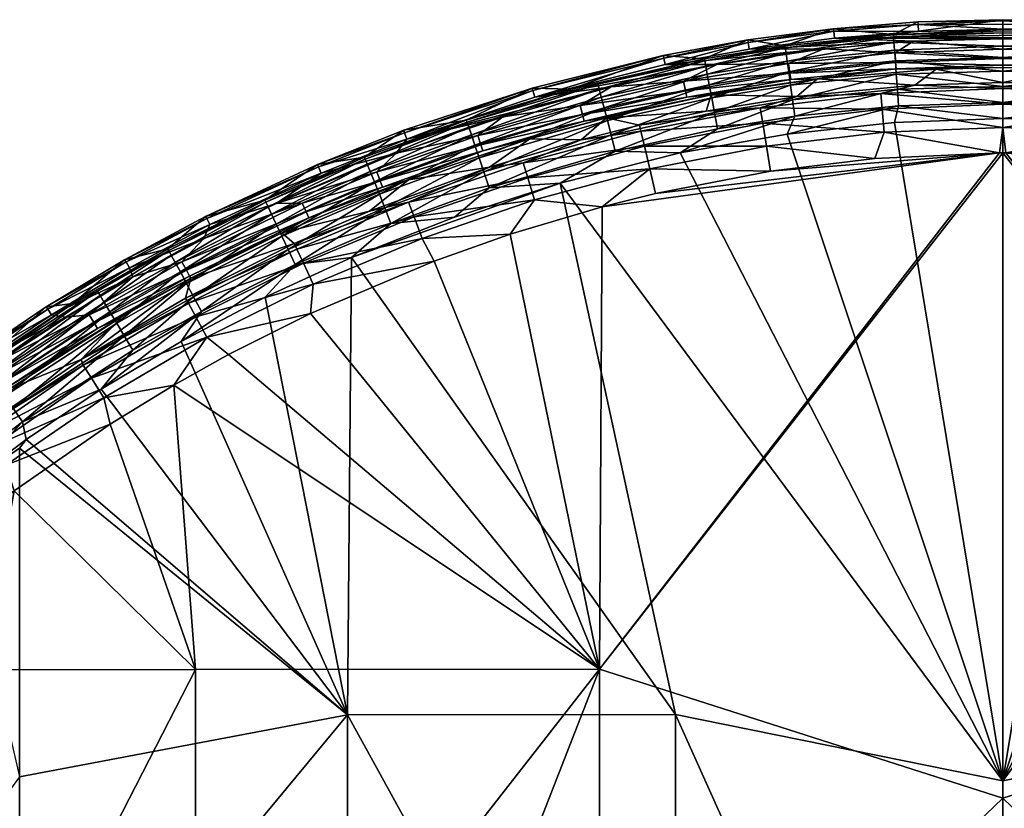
# Model space of a CAD drawing. Header units: millimetres. Extents: x -0.184 to 0.184, y 0.201 to 0.639.
# Tile 22 of 30: x -0.105 to 0, y 0.555 to 0.639. Entities that reach past the tile are written whole.
import ezdxf

# ---------------------------------------------------------------- set-up
doc = ezdxf.new("R2010")
doc.units = ezdxf.units.MM
doc.header["$MEASUREMENT"] = 0
doc.layers.add('Standard', color=7, linetype='Continuous')

msp = doc.modelspace()

# ---------------------------------------------------------------- meshes
at = {"layer": 'Standard'}
mesh = msp.add_polyface(dxfattribs=at)
corners = [(-0.00034, 0.62477, 0.04291), (-0.02478, 0.62281, 0.04296), (-0.01365, 0.62417, 0.04293), (0, 0.63225, 0.03534), (0, 0.63162, 0.03807), (-0.00936, 0.63198, 0.03535), (-0.01299, 0.6311, 0.03808), (-0.02197, 0.63078, 0.03538), (-0.0252, 0.62549, 0.0423), (-0.01266, 0.62698, 0.04226), (0, 0.62477, 0.04291), (0, 0.62748, 0.04224), (-0.02559, 0.62793, 0.04061), (-0.01286, 0.62944, 0.04057), (0, 0.62995, 0.04055), (-0.02586, 0.62957, 0.03812), (0, 0.63385, 0.00494), (-0.00709, 0.63369, 0.00494), (-0.01974, 0.63267, 0.00494), (0, 0.63411, 0.00384), (-0.01137, 0.63372, 0.00384), (0, 0.63694, 0.002), (0, 0.63583, 0.0022), (-0.0095, 0.63667, 0.002), (-0.01149, 0.63544, 0.0022), (-0.01907, 0.63586, 0.002), (0, 0.63481, 0.00285), (-0.01142, 0.63441, 0.00285), (-0.01155, 0.628, 0.0467), (0, 0.62842, 0.04668), (-0.01112, 0.62979, 0.04642), (0, 0.63013, 0.04642), (-0.01124, 0.63156, 0.0458), (0, 0.63185, 0.04584), (-0.01135, 0.63315, 0.04489), (0, 0.63349, 0.04491), (-0.01145, 0.63456, 0.04368), (0, 0.63495, 0.04367), (-0.01154, 0.63572, 0.04224), (-0.01166, 0.63737, 0.03706), (-0.02319, 0.63596, 0.03887), (-0.01164, 0.63715, 0.03883), (0, 0.63757, 0.03877), (-0.02217, 0.62866, 0.04646), (-0.0116, 0.63658, 0.04063), (-0.02299, 0.63454, 0.04227), (0, 0.63615, 0.04217), (-0.02311, 0.6354, 0.04066), (0, 0.63703, 0.04051), (0, 0.63778, 0.03705), (0.00034, 0.62477, 0.04291), (0, 0.63896, 0.00303), (-0.00905, 0.63872, 0.00303), (-0.01808, 0.638, 0.00303), (0.01281, 0.63748, 0.002), (-0.01796, 0.63701, 0.002), (0, 0.63796, 0.002), (-0.00898, 0.63772, 0.002), (-0.00902, 0.63844, 0.00231), (0, 0.63847, 0.00214), (0, 0.63884, 0.00252), (-0.01803, 0.63773, 0.00231)]
mesh.append_faces([[corners[k] for k in face] for face in [(0, 1, 2, 2), (3, 4, 5, 5), (5, 4, 6, 6), (5, 6, 7, 7), (2, 8, 9, 9), (2, 9, 0, 0), (10, 0, 11, 11), (11, 0, 9, 9), (9, 12, 13, 13), (9, 13, 11, 11), (11, 13, 14, 14), (13, 15, 6, 6), (13, 6, 14, 14), (14, 6, 4, 4), (16, 3, 17, 17), (17, 3, 5, 5), (17, 5, 18, 18), (19, 16, 20, 20), (20, 16, 17, 17), (20, 17, 18, 18), (21, 22, 23, 23), (23, 22, 24, 24), (23, 24, 25, 25), (22, 26, 24, 24), (24, 26, 27, 27), (26, 19, 27, 27), (27, 19, 20, 20), (28, 29, 30, 30), (30, 29, 31, 31), (30, 31, 32, 32), (32, 31, 33, 33), (32, 33, 34, 34), (34, 33, 35, 35), (34, 35, 36, 36), (36, 35, 37, 37), (36, 37, 38, 38), (39, 40, 41, 41), (39, 41, 42, 42), (30, 32, 43, 43), (44, 45, 38, 38), (44, 38, 46, 46), (41, 47, 44, 44), (41, 44, 48, 48), (46, 38, 37, 37), (48, 44, 46, 46), (42, 41, 48, 48), (49, 39, 42, 42), (10, 11, 50, 50), (49, 51, 39, 39), (39, 51, 52, 52), (39, 52, 53, 53), (54, 55, 56, 56), (56, 55, 57, 57), (21, 23, 55, 55), (57, 58, 56, 56), (58, 59, 56, 56), (58, 60, 59, 59), (51, 60, 52, 52), (60, 58, 52, 52), (55, 61, 57, 57), (61, 58, 57, 57), (61, 53, 58, 58), (53, 52, 58, 58)]])
mesh = msp.add_polyface(dxfattribs=at)
corners = [(0.00034, 0.62477, 0.04291), (0.01365, 0.62417, 0.04293), (0.02478, 0.62281, 0.04296), (0, 0.63225, 0.03534), (0.00936, 0.63198, 0.03535), (0, 0.63162, 0.03807), (0.01299, 0.6311, 0.03808), (0.02197, 0.63078, 0.03538), (0.01266, 0.62698, 0.04226), (0, 0.62748, 0.04224), (0.01286, 0.62944, 0.04057), (0, 0.62995, 0.04055), (0, 0.63385, 0.00494), (0.00709, 0.63369, 0.00494), (0.01974, 0.63267, 0.00494), (0, 0.63411, 0.00384), (0.01137, 0.63372, 0.00384), (0, 0.63694, 0.002), (0.0095, 0.63667, 0.002), (0, 0.63583, 0.0022), (0.01149, 0.63544, 0.0022), (0.01907, 0.63586, 0.002), (0.02285, 0.63428, 0.0022), (0, 0.63481, 0.00285), (0.01142, 0.63441, 0.00285), (0.02271, 0.63326, 0.00285), (0.02261, 0.63257, 0.00384), (0.01155, 0.628, 0.0467), (0.01112, 0.62979, 0.04642), (0, 0.62842, 0.04668), (0, 0.63013, 0.04642), (0.01124, 0.63156, 0.0458), (0, 0.63185, 0.04584), (0.01135, 0.63315, 0.04489), (0, 0.63349, 0.04491), (0.01145, 0.63456, 0.04368), (0, 0.63495, 0.04367), (0.01154, 0.63572, 0.04224), (0.01166, 0.63737, 0.03706), (0, 0.63757, 0.03877), (0.01164, 0.63715, 0.03883), (0.02301, 0.62676, 0.04673), (0.02217, 0.62866, 0.04646), (0.02241, 0.63042, 0.04584), (0.02263, 0.63199, 0.04493), (0.02282, 0.63339, 0.04372), (0.0116, 0.63658, 0.04063), (0, 0.63615, 0.04217), (0, 0.63703, 0.04051), (0, 0.63778, 0.03705), (0, 0.63896, 0.00303), (0.01293, 0.63847, 0.00303), (0.02323, 0.63618, 0.0371), (-0.01796, 0.63701, 0.002), (0.01281, 0.63748, 0.002), (0.02213, 0.63652, 0.002), (0, 0.63884, 0.00252), (0.01286, 0.6382, 0.00231), (0.0232, 0.63739, 0.00303), (0, 0.63796, 0.002), (0, 0.63847, 0.00214)]
mesh.append_faces([[corners[k] for k in face] for face in [(0, 1, 2, 2), (3, 4, 5, 5), (4, 6, 5, 5), (4, 7, 6, 6), (1, 0, 8, 8), (9, 8, 0, 0), (8, 9, 10, 10), (9, 11, 10, 10), (10, 11, 6, 6), (11, 5, 6, 6), (12, 13, 3, 3), (13, 4, 3, 3), (13, 14, 4, 4), (15, 16, 12, 12), (16, 13, 12, 12), (16, 14, 13, 13), (17, 18, 19, 19), (18, 20, 19, 19), (18, 21, 20, 20), (21, 22, 20, 20), (19, 20, 23, 23), (20, 24, 23, 23), (20, 22, 24, 24), (23, 24, 15, 15), (24, 16, 15, 15), (24, 25, 16, 16), (25, 26, 16, 16), (27, 28, 29, 29), (28, 30, 29, 29), (28, 31, 30, 30), (31, 32, 30, 30), (31, 33, 32, 32), (33, 34, 32, 32), (33, 35, 34, 34), (35, 36, 34, 34), (35, 37, 36, 36), (38, 39, 40, 40), (27, 41, 28, 28), (41, 42, 28, 28), (28, 42, 31, 31), (42, 43, 31, 31), (31, 43, 33, 33), (43, 44, 33, 33), (33, 44, 35, 35), (35, 45, 37, 37), (46, 47, 37, 37), (40, 48, 46, 46), (47, 36, 37, 37), (48, 47, 46, 46), (39, 48, 40, 40), (49, 39, 38, 38), (49, 38, 50, 50), (38, 51, 50, 50), (38, 52, 51, 51), (17, 53, 54, 54), (17, 54, 55, 55), (17, 55, 18, 18), (50, 51, 56, 56), (51, 57, 56, 56), (51, 58, 57, 57), (54, 59, 57, 57), (59, 60, 57, 57), (60, 56, 57, 57)]])
mesh = msp.add_polyface(dxfattribs=at)
corners = [(-0.00034, 0.62477, 0.04291), (-0.03702, 0.62042, 0.04302), (-0.02478, 0.62281, 0.04296), (-0.02586, 0.62957, 0.03812), (-0.03165, 0.62921, 0.03542), (-0.02197, 0.63078, 0.03538), (-0.03764, 0.62307, 0.04236), (-0.0252, 0.62549, 0.0423), (-0.01365, 0.62417, 0.04293), (-0.03821, 0.62547, 0.04067), (-0.02559, 0.62793, 0.04061), (-0.01266, 0.62698, 0.04226), (-0.0386, 0.62709, 0.03818), (-0.01286, 0.62944, 0.04057), (-0.01299, 0.6311, 0.03808), (-0.01974, 0.63267, 0.00494), (-0.03109, 0.63094, 0.00494), (-0.00936, 0.63198, 0.03535), (-0.02261, 0.63257, 0.00384), (-0.0337, 0.6307, 0.00384), (-0.01907, 0.63586, 0.002), (-0.01149, 0.63544, 0.0022), (-0.02285, 0.63428, 0.0022), (-0.0305, 0.6342, 0.002), (-0.01142, 0.63441, 0.00285), (-0.02271, 0.63326, 0.00285), (-0.03404, 0.6324, 0.0022), (-0.01137, 0.63372, 0.00384), (-0.03384, 0.63139, 0.00285), (-0.03184, 0.6348, 0.03713), (-0.03179, 0.63458, 0.0389), (-0.02323, 0.63618, 0.0371), (-0.02319, 0.63596, 0.03887), (-0.01166, 0.63737, 0.03706), (-0.01155, 0.628, 0.0467), (-0.01112, 0.62979, 0.04642), (-0.02301, 0.62676, 0.04673), (-0.02217, 0.62866, 0.04646), (-0.03439, 0.62475, 0.04678), (-0.03041, 0.62733, 0.04649), (-0.01124, 0.63156, 0.0458), (-0.02241, 0.63042, 0.04584), (-0.03074, 0.62908, 0.04587), (-0.01135, 0.63315, 0.04489), (-0.02263, 0.63199, 0.04493), (-0.03103, 0.63064, 0.04496), (-0.01145, 0.63456, 0.04368), (-0.02282, 0.63339, 0.04372), (-0.0313, 0.63203, 0.04375), (-0.01154, 0.63572, 0.04224), (-0.02299, 0.63454, 0.04227), (-0.03152, 0.63317, 0.0423), (-0.03168, 0.63402, 0.04069), (-0.02311, 0.6354, 0.04066), (-0.0116, 0.63658, 0.04063), (-0.01164, 0.63715, 0.03883), (-0.0272, 0.6368, 0.00303), (-0.01808, 0.638, 0.00303), (-0.01796, 0.63701, 0.002), (-0.0095, 0.63667, 0.002), (-0.02703, 0.63582, 0.002), (-0.03602, 0.63417, 0.002), (-0.01803, 0.63773, 0.00231), (-0.02714, 0.63653, 0.00231)]
mesh.append_faces([[corners[k] for k in face] for face in [(0, 1, 2, 2), (3, 4, 5, 5), (2, 6, 7, 7), (2, 7, 8, 8), (7, 9, 10, 10), (7, 10, 11, 11), (10, 12, 3, 3), (10, 3, 13, 13), (14, 3, 5, 5), (15, 5, 16, 16), (16, 5, 4, 4), (17, 5, 15, 15), (18, 15, 19, 19), (19, 15, 16, 16), (20, 21, 22, 22), (20, 22, 23, 23), (21, 24, 22, 22), (22, 24, 25, 25), (22, 25, 26, 26), (24, 27, 25, 25), (25, 27, 18, 18), (25, 18, 28, 28), (27, 15, 18, 18), (22, 26, 23, 23), (29, 30, 31, 31), (31, 30, 32, 32), (31, 32, 33, 33), (34, 35, 36, 36), (36, 35, 37, 37), (36, 37, 38, 38), (38, 37, 39, 39), (37, 40, 41, 41), (37, 41, 39, 39), (39, 41, 42, 42), (40, 43, 41, 41), (41, 43, 44, 44), (41, 44, 42, 42), (42, 44, 45, 45), (43, 46, 44, 44), (44, 46, 47, 47), (44, 47, 45, 45), (45, 47, 48, 48), (46, 49, 47, 47), (47, 49, 50, 50), (47, 50, 48, 48), (48, 50, 51, 51), (52, 51, 53, 53), (53, 51, 50, 50), (53, 50, 54, 54), (30, 52, 32, 32), (32, 52, 53, 53), (32, 53, 55, 55), (31, 56, 29, 29), (33, 57, 31, 31), (57, 56, 31, 31), (58, 59, 60, 60), (60, 59, 20, 20), (61, 20, 23, 23), (58, 60, 62, 62), (60, 63, 62, 62), (60, 61, 63, 63), (56, 57, 63, 63), (57, 62, 63, 63)]])
mesh = msp.add_polyface(dxfattribs=at)
corners = [(-0.03875, 0.62771, 0.03546), (-0.0386, 0.62709, 0.03818), (-0.04498, 0.62615, 0.03549), (-0.05117, 0.62371, 0.03825), (-0.04993, 0.61976, 0.04243), (-0.05066, 0.62211, 0.04073), (-0.03764, 0.62307, 0.04236), (-0.03821, 0.62547, 0.04067), (-0.02586, 0.62957, 0.03812), (-0.03165, 0.62921, 0.03542), (-0.03702, 0.62042, 0.04302), (-0.02478, 0.62281, 0.04296), (-0.0252, 0.62549, 0.0423), (-0.02559, 0.62793, 0.04061), (-0.03109, 0.63094, 0.00494), (-0.04228, 0.6285, 0.00494), (-0.05045, 0.62626, 0.00494), (-0.0337, 0.6307, 0.00384), (-0.04465, 0.62816, 0.00384), (-0.05547, 0.62497, 0.00384), (-0.04178, 0.63181, 0.002), (-0.04509, 0.62983, 0.0022), (-0.05333, 0.62862, 0.002), (-0.03404, 0.6324, 0.0022), (-0.02271, 0.63326, 0.00285), (-0.03384, 0.63139, 0.00285), (-0.04483, 0.62884, 0.00285), (-0.02261, 0.63257, 0.00384), (-0.0305, 0.6342, 0.002), (-0.04607, 0.63157, 0.0372), (-0.05714, 0.62804, 0.03903), (-0.04318, 0.63209, 0.03896), (-0.03184, 0.6348, 0.03713), (-0.03179, 0.63458, 0.0389), (-0.03439, 0.62475, 0.04678), (-0.03041, 0.62733, 0.04649), (-0.04135, 0.62495, 0.04655), (-0.03074, 0.62908, 0.04587), (-0.04178, 0.62667, 0.04593), (-0.05478, 0.62104, 0.04662), (-0.03103, 0.63064, 0.04496), (-0.04217, 0.6282, 0.04501), (-0.05534, 0.62273, 0.046), (-0.0313, 0.63203, 0.04375), (-0.04252, 0.62958, 0.04381), (-0.05585, 0.62423, 0.04508), (-0.03152, 0.63317, 0.0423), (-0.04282, 0.6307, 0.04236), (-0.0563, 0.62557, 0.04388), (-0.04303, 0.63154, 0.04075), (-0.05667, 0.62668, 0.04243), (-0.03168, 0.63402, 0.04069), (-0.05695, 0.6275, 0.04082), (-0.04721, 0.62154, 0.04685), (-0.0272, 0.6368, 0.00303), (-0.03623, 0.63514, 0.00303), (-0.05018, 0.63167, 0.00303), (-0.02703, 0.63582, 0.002), (-0.01907, 0.63586, 0.002), (-0.03602, 0.63417, 0.002), (-0.04992, 0.63071, 0.002), (-0.05012, 0.6314, 0.00231), (-0.03616, 0.63487, 0.00231), (-0.02714, 0.63653, 0.00231)]
mesh.append_faces([[corners[k] for k in face] for face in [(0, 1, 2, 2), (2, 1, 3, 3), (4, 5, 6, 6), (6, 5, 7, 7), (5, 3, 7, 7), (7, 3, 1, 1), (1, 0, 8, 8), (8, 0, 9, 9), (10, 6, 11, 11), (6, 7, 12, 12), (7, 1, 13, 13), (14, 9, 15, 15), (15, 9, 0, 0), (15, 0, 2, 2), (15, 2, 16, 16), (17, 14, 18, 18), (18, 14, 15, 15), (18, 15, 19, 19), (20, 21, 22, 22), (23, 24, 25, 25), (23, 25, 21, 21), (21, 25, 26, 26), (25, 27, 17, 17), (25, 17, 26, 26), (26, 17, 18, 18), (20, 28, 23, 23), (23, 21, 20, 20), (29, 30, 31, 31), (29, 31, 32, 32), (32, 31, 33, 33), (34, 35, 36, 36), (35, 37, 36, 36), (36, 37, 38, 38), (36, 38, 39, 39), (37, 40, 38, 38), (38, 40, 41, 41), (38, 41, 42, 42), (40, 43, 41, 41), (41, 43, 44, 44), (41, 44, 45, 45), (43, 46, 44, 44), (44, 46, 47, 47), (44, 47, 48, 48), (49, 50, 47, 47), (49, 47, 51, 51), (51, 47, 46, 46), (31, 52, 49, 49), (31, 49, 33, 33), (33, 49, 51, 51), (34, 36, 53, 53), (32, 54, 55, 55), (32, 55, 29, 29), (55, 56, 29, 29), (57, 58, 59, 59), (59, 28, 60, 60), (60, 28, 20, 20), (56, 55, 61, 61), (55, 62, 61, 61), (55, 54, 62, 62), (59, 62, 63, 63), (59, 60, 62, 62), (60, 61, 62, 62), (54, 63, 62, 62)]])
mesh = msp.add_polyface(dxfattribs=at)
corners = [(-0.04498, 0.62615, 0.03549), (-0.05117, 0.62371, 0.03825), (-0.05475, 0.62323, 0.03554), (-0.05066, 0.62211, 0.04073), (-0.0634, 0.6195, 0.03831), (-0.05045, 0.62626, 0.00494), (-0.06339, 0.6219, 0.00494), (-0.06754, 0.61855, 0.0356), (-0.05547, 0.62497, 0.00384), (-0.04228, 0.6285, 0.00494), (-0.05333, 0.62862, 0.002), (-0.04509, 0.62983, 0.0022), (-0.056, 0.6266, 0.0022), (-0.06469, 0.62472, 0.002), (-0.06677, 0.62273, 0.0022), (-0.07749, 0.61937, 0.002), (-0.04483, 0.62884, 0.00285), (-0.05568, 0.62563, 0.00285), (-0.06639, 0.62178, 0.00285), (-0.04465, 0.62816, 0.00384), (-0.06614, 0.62112, 0.00384), (-0.0787, 0.61972, 0.03735), (-0.07861, 0.61952, 0.03912), (-0.06809, 0.62429, 0.03731), (-0.068, 0.62409, 0.03908), (-0.05722, 0.62824, 0.03726), (-0.05714, 0.62804, 0.03903), (-0.04607, 0.63157, 0.0372), (-0.05478, 0.62104, 0.04662), (-0.04178, 0.62667, 0.04593), (-0.05534, 0.62273, 0.046), (-0.04217, 0.6282, 0.04501), (-0.05585, 0.62423, 0.04508), (-0.04252, 0.62958, 0.04381), (-0.0563, 0.62557, 0.04388), (-0.06649, 0.62036, 0.04514), (-0.06702, 0.62168, 0.04393), (-0.04282, 0.6307, 0.04236), (-0.05667, 0.62668, 0.04243), (-0.06746, 0.62276, 0.04248), (-0.06778, 0.62356, 0.04087), (-0.07799, 0.61823, 0.04252), (-0.05695, 0.6275, 0.04082), (-0.04303, 0.63154, 0.04075), (-0.07836, 0.61901, 0.04091), (-0.04318, 0.63209, 0.03896), (-0.04721, 0.62154, 0.04685), (-0.04135, 0.62495, 0.04655), (-0.05018, 0.63167, 0.00303), (-0.06389, 0.62717, 0.00303), (-0.07309, 0.62353, 0.00303), (-0.04992, 0.63071, 0.002), (-0.04178, 0.63181, 0.002), (-0.06356, 0.62623, 0.002), (-0.07269, 0.62261, 0.002), (-0.06381, 0.62691, 0.00231), (-0.05012, 0.6314, 0.00231), (-0.07297, 0.62327, 0.00231), (-0.08489, 0.61775, 0.00231), (-0.08504, 0.61798, 0.00303)]
mesh.append_faces([[corners[k] for k in face] for face in [(0, 1, 2, 2), (3, 4, 1, 1), (4, 2, 1, 1), (5, 0, 2, 2), (5, 2, 6, 6), (7, 6, 2, 2), (8, 9, 5, 5), (8, 5, 6, 6), (10, 11, 12, 12), (10, 12, 13, 13), (13, 12, 14, 14), (13, 14, 15, 15), (11, 16, 12, 12), (12, 16, 17, 17), (12, 17, 14, 14), (14, 17, 18, 18), (16, 19, 17, 17), (17, 19, 8, 8), (17, 8, 18, 18), (18, 8, 20, 20), (8, 6, 20, 20), (21, 22, 23, 23), (23, 22, 24, 24), (23, 24, 25, 25), (25, 24, 26, 26), (25, 26, 27, 27), (28, 29, 30, 30), (30, 31, 32, 32), (32, 33, 34, 34), (32, 34, 35, 35), (35, 34, 36, 36), (34, 37, 38, 38), (34, 38, 36, 36), (36, 38, 39, 39), (40, 41, 39, 39), (40, 39, 42, 42), (42, 39, 38, 38), (42, 38, 43, 43), (22, 44, 24, 24), (24, 44, 40, 40), (24, 40, 26, 26), (26, 40, 42, 42), (26, 42, 45, 45), (46, 47, 28, 28), (25, 27, 48, 48), (48, 49, 25, 25), (23, 25, 49, 49), (49, 50, 23, 23), (21, 23, 50, 50), (51, 52, 53, 53), (53, 52, 10, 10), (53, 10, 13, 13), (53, 13, 54, 54), (49, 48, 55, 55), (48, 56, 55, 55), (51, 53, 56, 56), (53, 55, 56, 56), (54, 57, 53, 53), (57, 55, 53, 53), (57, 50, 55, 55), (50, 49, 55, 55), (58, 57, 54, 54), (59, 50, 57, 57)]])
mesh = msp.add_polyface(dxfattribs=at)
corners = [(-0.08611, 0.56968, 0.04495), (-0.09522, 0.59583, 0.04327), (-0.08842, 0.6, 0.04326), (-0.04302, 0.56971, 0.04588), (-0.08259, 0.60325, 0.04324), (-0.07382, 0.60764, 0.04321), (-0.06064, 0.61322, 0.04315), (-0.05254, 0.61608, 0.04311), (-0.04271, 0.619, 0.04305), (-0.00034, 0.62477, 0.04291), (0, 0.62477, 0.04291), (0, 0.55595, 0.04686), (-0.043, 0.51463, 0.04854), (-0.06453, 0.51462, 0.04808), (-0.08606, 0.51461, 0.0474), (-0.08686, 0.60872, 0.0384), (-0.08717, 0.60928, 0.03568), (-0.07529, 0.61451, 0.03836), (-0.07557, 0.61508, 0.03564), (-0.09587, 0.59864, 0.0426), (-0.08488, 0.6051, 0.04258), (-0.07355, 0.61076, 0.04254), (-0.06191, 0.61564, 0.04249), (-0.09719, 0.60072, 0.0409), (-0.08606, 0.60726, 0.04088), (-0.07459, 0.613, 0.04085), (-0.09809, 0.60212, 0.03842), (-0.08661, 0.61141, 0.00494), (-0.0769, 0.61624, 0.00494), (-0.07402, 0.61783, 0.00384), (-0.08675, 0.61163, 0.00384), (-0.08523, 0.61562, 0.002), (-0.08756, 0.61315, 0.0022), (-0.09279, 0.61154, 0.002), (-0.0743, 0.61847, 0.00285), (-0.08708, 0.61225, 0.00285), (-0.03491, 0.56487, 0.05023), (-0.06988, 0.56484, 0.04965), (-0.0349, 0.50128, 0.05323), (-0.03439, 0.62475, 0.04678), (-0.04721, 0.62154, 0.04685), (0, 0.55781, 0.05077), (0, 0.48715, 0.05405), (0, 0.62842, 0.04668), (-0.01155, 0.628, 0.0467), (-0.02301, 0.62676, 0.04673), (-0.06947, 0.6136, 0.04696), (-0.07866, 0.60938, 0.047), (-0.08763, 0.60466, 0.04702), (-0.09616, 0.59958, 0.04703), (-0.10484, 0.52266, 0.0503), (-0.06985, 0.50125, 0.05247), (-0.07548, 0.61285, 0.04671), (-0.08546, 0.60786, 0.04674), (-0.07622, 0.61446, 0.04609), (-0.0863, 0.60942, 0.04612), (-0.09279, 0.60372, 0.04676), (-0.0769, 0.61589, 0.04518), (-0.08705, 0.61082, 0.04521), (-0.0775, 0.61717, 0.04397), (-0.08772, 0.61206, 0.044), (-0.07799, 0.61823, 0.04252), (-0.08828, 0.61308, 0.04255), (-0.06525, 0.61724, 0.04667), (-0.08456, 0.61711, 0.002), (-0.09314, 0.61251, 0.002)]
mesh.append_faces([[corners[k] for k in face] for face in [(0, 1, 2, 2), (3, 4, 5, 5), (3, 5, 6, 6), (3, 6, 7, 7), (3, 7, 8, 8), (3, 8, 9, 9), (3, 9, 10, 10), (3, 10, 11, 11), (3, 11, 12, 12), (3, 12, 13, 13), (3, 13, 14, 14), (3, 14, 0, 0), (3, 0, 2, 2), (3, 2, 4, 4), (15, 16, 17, 17), (17, 16, 18, 18), (2, 19, 20, 20), (2, 20, 4, 4), (4, 20, 5, 5), (5, 20, 21, 21), (5, 21, 6, 6), (6, 21, 22, 22), (20, 23, 24, 24), (20, 24, 21, 21), (21, 24, 25, 25), (21, 25, 22, 22), (24, 26, 15, 15), (24, 15, 25, 25), (25, 15, 17, 17), (16, 27, 18, 18), (18, 27, 28, 28), (29, 28, 30, 30), (30, 28, 27, 27), (31, 32, 33, 33), (32, 34, 35, 35), (35, 29, 30, 30), (36, 37, 38, 38), (39, 40, 41, 41), (41, 40, 36, 36), (41, 36, 42, 42), (43, 44, 41, 41), (41, 44, 45, 45), (41, 45, 39, 39), (40, 46, 36, 36), (37, 36, 46, 46), (37, 46, 47, 47), (37, 47, 48, 48), (37, 48, 49, 49), (37, 50, 51, 51), (47, 52, 48, 48), (48, 52, 53, 53), (52, 54, 53, 53), (53, 54, 55, 55), (53, 55, 56, 56), (54, 57, 55, 55), (55, 57, 58, 58), (57, 59, 58, 58), (58, 59, 60, 60), (59, 61, 60, 60), (60, 61, 62, 62), (46, 63, 52, 52), (46, 52, 47, 47), (64, 31, 65, 65)]])
mesh = msp.add_polyface(dxfattribs=at)
corners = [(0.04302, 0.56971, 0.04588), (0.07382, 0.60764, 0.04321), (0.08259, 0.60325, 0.04324), (0.06064, 0.61322, 0.04315), (0.05254, 0.61608, 0.04311), (0.04271, 0.619, 0.04305), (0.00034, 0.62477, 0.04291), (0, 0.62477, 0.04291), (0, 0.55595, 0.04686), (0.043, 0.51463, 0.04854), (0.06453, 0.51462, 0.04808), (0.08606, 0.51461, 0.0474), (0.08611, 0.56968, 0.04495), (0.08842, 0.6, 0.04326), (0, 0.48709, 0.05004), (0.08686, 0.60872, 0.0384), (0.07529, 0.61451, 0.03836), (0.08717, 0.60928, 0.03568), (0.07557, 0.61508, 0.03564), (0.08488, 0.6051, 0.04258), (0.07355, 0.61076, 0.04254), (0.06191, 0.61564, 0.04249), (0.08606, 0.60726, 0.04088), (0.07459, 0.613, 0.04085), (0.08661, 0.61141, 0.00494), (0.0769, 0.61624, 0.00494), (0.09829, 0.60274, 0.0357), (0.08675, 0.61163, 0.00384), (0.09656, 0.60603, 0.00384), (0.08523, 0.61562, 0.002), (0.09279, 0.61154, 0.002), (0.08756, 0.61315, 0.0022), (0.08708, 0.61225, 0.00285), (0.09692, 0.60662, 0.00285), (0.03491, 0.56487, 0.05023), (0.0349, 0.50128, 0.05323), (0.06988, 0.56484, 0.04965), (0.06985, 0.50125, 0.05247), (0.03439, 0.62475, 0.04678), (0, 0.55781, 0.05077), (0.04721, 0.62154, 0.04685), (0, 0.48715, 0.05405), (0, 0.62842, 0.04668), (0.01155, 0.628, 0.0467), (0.02301, 0.62676, 0.04673), (0.06947, 0.6136, 0.04696), (0.07866, 0.60938, 0.047), (0.08763, 0.60466, 0.04702), (0.09616, 0.59958, 0.04703), (0.10484, 0.52266, 0.0503), (0.07548, 0.61285, 0.04671), (0.08546, 0.60786, 0.04674), (0.07622, 0.61446, 0.04609), (0.0863, 0.60942, 0.04612), (0.09279, 0.60372, 0.04676), (0.0937, 0.60524, 0.04613), (0.0769, 0.61589, 0.04518), (0.08705, 0.61082, 0.04521), (0.08772, 0.61206, 0.044), (0.0775, 0.61717, 0.04397), (0.09451, 0.6066, 0.04522), (0.08638, 0.61618, 0.002)]
mesh.append_faces([[corners[k] for k in face] for face in [(0, 1, 2, 2), (0, 3, 1, 1), (0, 4, 3, 3), (0, 5, 4, 4), (0, 6, 5, 5), (0, 7, 6, 6), (0, 8, 7, 7), (0, 9, 8, 8), (0, 10, 9, 9), (0, 11, 10, 10), (0, 12, 11, 11), (0, 13, 12, 12), (0, 2, 13, 13), (9, 14, 8, 8), (15, 16, 17, 17), (16, 18, 17, 17), (13, 2, 19, 19), (2, 1, 19, 19), (1, 20, 19, 19), (1, 3, 20, 20), (3, 21, 20, 20), (19, 20, 22, 22), (20, 23, 22, 22), (20, 21, 23, 23), (22, 23, 15, 15), (23, 16, 15, 15), (17, 18, 24, 24), (18, 25, 24, 24), (26, 17, 24, 24), (27, 24, 25, 25), (27, 28, 24, 24), (29, 30, 31, 31), (32, 33, 27, 27), (34, 35, 36, 36), (35, 37, 36, 36), (38, 39, 40, 40), (39, 34, 40, 40), (39, 41, 34, 34), (41, 35, 34, 34), (42, 39, 43, 43), (39, 44, 43, 43), (39, 38, 44, 44), (40, 34, 45, 45), (36, 45, 34, 34), (36, 46, 45, 45), (36, 47, 46, 46), (36, 48, 47, 47), (36, 37, 49, 49), (46, 47, 50, 50), (47, 51, 50, 50), (47, 48, 51, 51), (50, 51, 52, 52), (51, 53, 52, 52), (51, 54, 53, 53), (54, 55, 53, 53), (52, 53, 56, 56), (53, 57, 56, 56), (53, 55, 57, 57), (57, 58, 59, 59), (57, 60, 58, 58), (45, 46, 50, 50), (29, 61, 30, 30)]])
mesh = msp.add_polyface(dxfattribs=at)
corners = [(-0.00034, 0.62477, 0.04291), (-0.04271, 0.619, 0.04305), (-0.03702, 0.62042, 0.04302), (-0.07529, 0.61451, 0.03836), (-0.07557, 0.61508, 0.03564), (-0.0634, 0.6195, 0.03831), (-0.06754, 0.61855, 0.0356), (-0.05475, 0.62323, 0.03554), (-0.06064, 0.61322, 0.04315), (-0.06191, 0.61564, 0.04249), (-0.05254, 0.61608, 0.04311), (-0.04993, 0.61976, 0.04243), (-0.03764, 0.62307, 0.04236), (-0.07459, 0.613, 0.04085), (-0.06279, 0.61795, 0.04079), (-0.05066, 0.62211, 0.04073), (-0.0769, 0.61624, 0.00494), (-0.06339, 0.6219, 0.00494), (-0.06614, 0.62112, 0.00384), (-0.07402, 0.61783, 0.00384), (-0.07749, 0.61937, 0.002), (-0.06677, 0.62273, 0.0022), (-0.07472, 0.61941, 0.0022), (-0.08523, 0.61562, 0.002), (-0.08756, 0.61315, 0.0022), (-0.06639, 0.62178, 0.00285), (-0.0743, 0.61847, 0.00285), (-0.08708, 0.61225, 0.00285), (-0.05847, 0.61791, 0.04691), (-0.06947, 0.6136, 0.04696), (-0.04721, 0.62154, 0.04685), (-0.08907, 0.61453, 0.03738), (-0.08896, 0.61434, 0.03915), (-0.0787, 0.61972, 0.03735), (-0.07861, 0.61952, 0.03912), (-0.05478, 0.62104, 0.04662), (-0.05534, 0.62273, 0.046), (-0.06525, 0.61724, 0.04667), (-0.06591, 0.61889, 0.04605), (-0.07548, 0.61285, 0.04671), (-0.07622, 0.61446, 0.04609), (-0.05585, 0.62423, 0.04508), (-0.06649, 0.62036, 0.04514), (-0.0769, 0.61589, 0.04518), (-0.06702, 0.62168, 0.04393), (-0.0775, 0.61717, 0.04397), (-0.06746, 0.62276, 0.04248), (-0.07799, 0.61823, 0.04252), (-0.08869, 0.61384, 0.04094), (-0.08828, 0.61308, 0.04255), (-0.07836, 0.61901, 0.04091), (-0.06778, 0.62356, 0.04087), (-0.07309, 0.62353, 0.00303), (-0.08504, 0.61798, 0.00303), (-0.09366, 0.61337, 0.00303), (-0.07269, 0.62261, 0.002), (-0.06469, 0.62472, 0.002), (-0.08456, 0.61711, 0.002), (-0.08489, 0.61775, 0.00231), (-0.07297, 0.62327, 0.00231), (-0.09314, 0.61251, 0.002), (-0.0935, 0.61314, 0.00231)]
mesh.append_faces([[corners[k] for k in face] for face in [(0, 1, 2, 2), (3, 4, 5, 5), (5, 4, 6, 6), (5, 6, 7, 7), (8, 9, 10, 10), (10, 9, 11, 11), (10, 11, 1, 1), (2, 1, 12, 12), (12, 1, 11, 11), (9, 13, 14, 14), (9, 14, 11, 11), (11, 14, 15, 15), (13, 3, 14, 14), (14, 3, 5, 5), (14, 5, 15, 15), (4, 16, 6, 6), (6, 16, 17, 17), (18, 17, 19, 19), (19, 17, 16, 16), (20, 21, 22, 22), (20, 22, 23, 23), (23, 22, 24, 24), (21, 25, 22, 22), (22, 25, 26, 26), (22, 26, 24, 24), (25, 18, 26, 26), (26, 18, 19, 19), (26, 19, 27, 27), (28, 29, 30, 30), (31, 32, 33, 33), (33, 32, 34, 34), (35, 36, 37, 37), (37, 36, 38, 38), (37, 38, 39, 39), (39, 38, 40, 40), (36, 41, 38, 38), (38, 41, 42, 42), (38, 42, 40, 40), (40, 42, 43, 43), (42, 44, 43, 43), (43, 44, 45, 45), (44, 46, 45, 45), (45, 46, 47, 47), (48, 49, 50, 50), (50, 49, 47, 47), (50, 47, 51, 51), (32, 48, 34, 34), (34, 48, 50, 50), (30, 35, 28, 28), (28, 35, 37, 37), (28, 37, 29, 29), (52, 53, 33, 33), (31, 33, 53, 53), (53, 54, 31, 31), (55, 56, 20, 20), (55, 20, 57, 57), (57, 20, 23, 23), (57, 58, 55, 55), (58, 53, 59, 59), (60, 61, 57, 57), (61, 58, 57, 57), (61, 54, 58, 58), (54, 53, 58, 58)]])
mesh = msp.add_polyface(dxfattribs=at)
corners = [(-0.09809, 0.60212, 0.03842), (-0.09829, 0.60274, 0.0357), (-0.08686, 0.60872, 0.0384), (-0.08717, 0.60928, 0.03568), (-0.09587, 0.59864, 0.0426), (-0.09719, 0.60072, 0.0409), (-0.08488, 0.6051, 0.04258), (-0.08606, 0.60726, 0.04088), (-0.10586, 0.59963, 0.00494), (-0.09393, 0.6073, 0.00494), (-0.08661, 0.61141, 0.00494), (-0.08675, 0.61163, 0.00384), (-0.09656, 0.60603, 0.00384), (-0.10602, 0.59983, 0.00384), (-0.09279, 0.61154, 0.002), (-0.08756, 0.61315, 0.0022), (-0.09746, 0.6075, 0.0022), (-0.09998, 0.60724, 0.002), (-0.10697, 0.60262, 0.002), (-0.10701, 0.60124, 0.0022), (-0.08708, 0.61225, 0.00285), (-0.09692, 0.60662, 0.00285), (-0.10643, 0.6004, 0.00285), (-0.10891, 0.60227, 0.03741), (-0.10878, 0.60209, 0.03917), (-0.09918, 0.6087, 0.0374), (-0.09657, 0.61003, 0.03917), (-0.08907, 0.61453, 0.03738), (-0.08896, 0.61434, 0.03915), (-0.08763, 0.60466, 0.04702), (-0.08546, 0.60786, 0.04674), (-0.09616, 0.59958, 0.04703), (-0.09279, 0.60372, 0.04676), (-0.0863, 0.60942, 0.04612), (-0.0937, 0.60524, 0.04613), (-0.08705, 0.61082, 0.04521), (-0.09451, 0.6066, 0.04522), (-0.10556, 0.59753, 0.04613), (-0.08772, 0.61206, 0.044), (-0.09523, 0.60781, 0.04401), (-0.10648, 0.59882, 0.04522), (-0.08828, 0.61308, 0.04255), (-0.09583, 0.60881, 0.04257), (-0.10729, 0.59997, 0.04401), (-0.10796, 0.60092, 0.04257), (-0.10846, 0.60163, 0.04096), (-0.09628, 0.60955, 0.04096), (-0.08869, 0.61384, 0.04094), (-0.09366, 0.61337, 0.00303), (-0.10203, 0.60833, 0.00303), (-0.10992, 0.60302, 0.00303), (-0.09314, 0.61251, 0.002), (-0.08523, 0.61562, 0.002), (-0.10147, 0.6075, 0.002), (-0.10933, 0.60222, 0.002), (-0.10186, 0.60811, 0.00231), (-0.0935, 0.61314, 0.00231), (-0.10974, 0.60281, 0.00231)]
mesh.append_faces([[corners[k] for k in face] for face in [(0, 1, 2, 2), (2, 1, 3, 3), (4, 5, 6, 6), (5, 0, 7, 7), (1, 8, 9, 9), (1, 9, 10, 10), (1, 10, 3, 3), (11, 10, 12, 12), (12, 10, 9, 9), (12, 9, 13, 13), (14, 15, 16, 16), (14, 16, 17, 17), (17, 16, 18, 18), (18, 16, 19, 19), (15, 20, 16, 16), (16, 20, 21, 21), (16, 21, 19, 19), (19, 21, 22, 22), (20, 11, 21, 21), (21, 11, 12, 12), (21, 12, 22, 22), (23, 24, 25, 25), (25, 24, 26, 26), (25, 26, 27, 27), (27, 26, 28, 28), (29, 30, 31, 31), (31, 30, 32, 32), (32, 33, 34, 34), (33, 35, 34, 34), (34, 35, 36, 36), (34, 36, 37, 37), (35, 38, 36, 36), (36, 38, 39, 39), (36, 39, 40, 40), (38, 41, 39, 39), (39, 41, 42, 42), (39, 42, 43, 43), (43, 42, 44, 44), (45, 44, 46, 46), (46, 44, 42, 42), (46, 42, 47, 47), (47, 42, 41, 41), (24, 45, 26, 26), (26, 45, 46, 46), (26, 46, 28, 28), (28, 46, 47, 47), (27, 48, 25, 25), (25, 48, 49, 49), (25, 49, 23, 23), (23, 49, 50, 50), (51, 52, 14, 14), (51, 14, 53, 53), (53, 14, 17, 17), (53, 17, 54, 54), (54, 17, 18, 18), (53, 55, 51, 51), (55, 56, 51, 51), (55, 49, 56, 56), (49, 48, 56, 56), (54, 57, 53, 53), (57, 55, 53, 53), (57, 50, 55, 55), (50, 49, 55, 55)]])
mesh = msp.add_polyface(dxfattribs=at)
corners = [(-0.10894, 0.56964, 0.04409), (-0.11985, 0.57652, 0.04324), (-0.11267, 0.58297, 0.04326), (-0.10544, 0.58873, 0.04327), (-0.08611, 0.56968, 0.04495), (-0.09522, 0.59583, 0.04327), (-0.11439, 0.51457, 0.0461), (-0.08606, 0.51461, 0.0474), (-0.10879, 0.59474, 0.03842), (-0.11928, 0.5871, 0.03569), (-0.10917, 0.59525, 0.03571), (-0.09809, 0.60212, 0.03842), (-0.09829, 0.60274, 0.0357), (-0.1162, 0.5835, 0.04258), (-0.10633, 0.59144, 0.0426), (-0.09587, 0.59864, 0.0426), (-0.08842, 0.6, 0.04326), (-0.11781, 0.58535, 0.04088), (-0.1078, 0.59341, 0.0409), (-0.09719, 0.60072, 0.0409), (-0.1189, 0.5866, 0.03841), (-0.10586, 0.59963, 0.00494), (-0.11441, 0.59325, 0.00494), (-0.10602, 0.59983, 0.00384), (-0.09393, 0.6073, 0.00494), (-0.11512, 0.59302, 0.00384), (-0.10697, 0.60262, 0.002), (-0.10701, 0.60124, 0.0022), (-0.1174, 0.59482, 0.002), (-0.10643, 0.6004, 0.00285), (-0.1162, 0.59437, 0.0022), (-0.11556, 0.59356, 0.00285), (-0.09656, 0.60603, 0.00384), (-0.10489, 0.59328, 0.04706), (-0.11186, 0.58839, 0.04702), (-0.10487, 0.55823, 0.04881), (-0.06988, 0.56484, 0.04965), (-0.09616, 0.59958, 0.04703), (-0.10417, 0.5942, 0.04703), (-0.10484, 0.52266, 0.0503), (-0.12254, 0.53413, 0.04894), (-0.11644, 0.59664, 0.0374), (-0.11806, 0.59507, 0.03916), (-0.10891, 0.60227, 0.03741), (-0.10878, 0.60209, 0.03917), (-0.09279, 0.60372, 0.04676), (-0.10454, 0.59609, 0.04676), (-0.11345, 0.58936, 0.04674), (-0.0937, 0.60524, 0.04613), (-0.10556, 0.59753, 0.04613), (-0.11456, 0.59074, 0.04612), (-0.09451, 0.6066, 0.04522), (-0.10648, 0.59882, 0.04522), (-0.11555, 0.59196, 0.0452), (-0.09523, 0.60781, 0.04401), (-0.10729, 0.59997, 0.04401), (-0.10796, 0.60092, 0.04257), (-0.11643, 0.59305, 0.044), (-0.1177, 0.59463, 0.04095), (-0.11716, 0.59396, 0.04255), (-0.10846, 0.60163, 0.04096), (-0.10992, 0.60302, 0.00303), (-0.12213, 0.59316, 0.00231), (-0.10974, 0.60281, 0.00231), (-0.10933, 0.60222, 0.002), (-0.11755, 0.59729, 0.00303)]
mesh.append_faces([[corners[k] for k in face] for face in [(0, 1, 2, 2), (0, 2, 3, 3), (0, 3, 4, 4), (4, 3, 5, 5), (6, 0, 4, 4), (6, 4, 7, 7), (8, 9, 10, 10), (8, 10, 11, 11), (11, 10, 12, 12), (2, 13, 3, 3), (3, 13, 14, 14), (3, 14, 5, 5), (5, 14, 15, 15), (5, 15, 16, 16), (13, 17, 14, 14), (14, 17, 18, 18), (14, 18, 15, 15), (15, 18, 19, 19), (17, 20, 18, 18), (18, 20, 8, 8), (18, 8, 19, 19), (19, 8, 11, 11), (12, 10, 21, 21), (22, 21, 10, 10), (23, 24, 21, 21), (23, 21, 25, 25), (25, 21, 22, 22), (26, 27, 28, 28), (27, 29, 30, 30), (30, 29, 31, 31), (29, 32, 23, 23), (29, 23, 31, 31), (31, 23, 25, 25), (33, 34, 35, 35), (36, 37, 38, 38), (36, 38, 33, 33), (36, 33, 35, 35), (36, 35, 39, 39), (38, 34, 33, 33), (35, 40, 39, 39), (41, 42, 43, 43), (43, 42, 44, 44), (37, 45, 46, 46), (38, 46, 34, 34), (34, 46, 47, 47), (45, 48, 46, 46), (46, 48, 49, 49), (46, 49, 47, 47), (47, 49, 50, 50), (49, 51, 52, 52), (49, 52, 50, 50), (50, 52, 53, 53), (52, 54, 55, 55), (52, 55, 53, 53), (55, 56, 57, 57), (58, 59, 60, 60), (60, 59, 56, 56), (42, 58, 44, 44), (44, 58, 60, 60), (37, 46, 38, 38), (43, 61, 41, 41), (62, 63, 64, 64), (65, 61, 63, 63)]])
mesh = msp.add_polyface(dxfattribs=at)
corners = [(0, 0.41819, 0.05246), (-0.02147, 0.41937, 0.0523), (0, 0.48709, 0.05004), (-0.04297, 0.45953, 0.05067), (-0.043, 0.51463, 0.04854), (-0.11418, 0.41933, 0.04856), (-0.14253, 0.45944, 0.04564), (-0.11428, 0.45948, 0.04773), (-0.08592, 0.41935, 0.05029), (-0.08598, 0.45951, 0.04927), (-0.06444, 0.41936, 0.05125), (-0.06448, 0.45952, 0.0501), (-0.04295, 0.41936, 0.05191), (-0.11439, 0.51457, 0.0461), (-0.08606, 0.51461, 0.0474), (-0.06453, 0.51462, 0.04808), (-0.14103, 0.49067, 0.04508), (-0.14101, 0.49069, 0.04508), (-0.1391, 0.49334, 0.04516), (-0.13767, 0.49627, 0.04518), (-0.13766, 0.4963, 0.04518), (-0.13699, 0.49839, 0.04518), (-0.13637, 0.50268, 0.0451), (-0.13637, 0.5027, 0.0451), (-0.13654, 0.50596, 0.04499), (-0.13727, 0.50914, 0.04485), (-0.13727, 0.50915, 0.04485), (-0.13805, 0.51119, 0.04473), (-0.14026, 0.51494, 0.04446), (0, 0.55595, 0.04686), (-0.14051, 0.4942, 0.04474), (-0.13919, 0.49689, 0.04477), (-0.13858, 0.4988, 0.04476), (-0.13802, 0.50273, 0.04469), (-0.14058, 0.49743, 0.04375), (-0.14002, 0.49916, 0.04375), (-0.13818, 0.50572, 0.04459), (-0.13885, 0.50863, 0.04446), (-0.13951, 0.50275, 0.04368), (-0.13967, 0.50547, 0.04358), (-0.13957, 0.51049, 0.04435), (-0.12254, 0.53413, 0.04894), (-0.14021, 0.53409, 0.04784), (-0.12247, 0.48703, 0.0505), (-0.14012, 0.48699, 0.04925), (-0.12239, 0.43991, 0.0516), (-0.14002, 0.43988, 0.0502), (-0.0349, 0.50128, 0.05323), (-0.06988, 0.56484, 0.04965), (-0.06985, 0.50125, 0.05247), (-0.03489, 0.43766, 0.05555), (-0.06982, 0.43764, 0.05457), (0, 0.48715, 0.05405), (-0.03491, 0.56487, 0.05023), (-0.10484, 0.52266, 0.0503), (-0.1048, 0.48707, 0.05153), (-0.10471, 0.4172, 0.05325)]
mesh.append_faces([[corners[k] for k in face] for face in [(0, 1, 2, 2), (2, 1, 3, 3), (2, 3, 4, 4), (5, 6, 7, 7), (8, 7, 9, 9), (10, 9, 11, 11), (12, 11, 3, 3), (7, 13, 9, 9), (9, 13, 14, 14), (9, 14, 11, 11), (11, 14, 15, 15), (11, 15, 3, 3), (3, 15, 4, 4), (6, 16, 7, 7), (7, 16, 17, 17), (7, 17, 18, 18), (7, 18, 19, 19), (7, 19, 20, 20), (7, 20, 21, 21), (7, 21, 22, 22), (7, 22, 23, 23), (7, 23, 13, 13), (13, 23, 24, 24), (13, 24, 25, 25), (13, 25, 26, 26), (13, 26, 27, 27), (13, 27, 28, 28), (4, 29, 2, 2), (18, 30, 19, 19), (19, 30, 31, 31), (19, 31, 20, 20), (20, 31, 21, 21), (21, 31, 32, 32), (21, 32, 22, 22), (22, 32, 33, 33), (22, 33, 23, 23), (31, 34, 32, 32), (32, 35, 33, 33), (23, 33, 24, 24), (24, 33, 36, 36), (24, 36, 25, 25), (25, 36, 37, 37), (25, 37, 26, 26), (33, 38, 36, 36), (36, 39, 37, 37), (26, 37, 27, 27), (27, 37, 40, 40), (41, 42, 43, 43), (43, 42, 44, 44), (43, 44, 45, 45), (45, 44, 46, 46), (47, 48, 49, 49), (47, 49, 50, 50), (50, 49, 51, 51), (52, 53, 47, 47), (52, 47, 50, 50), (54, 41, 55, 55), (55, 41, 43, 43), (55, 43, 56, 56), (56, 43, 45, 45), (54, 55, 49, 49), (51, 49, 55, 55), (55, 56, 51, 51)]])

doc.saveas('drawing.dxf')
